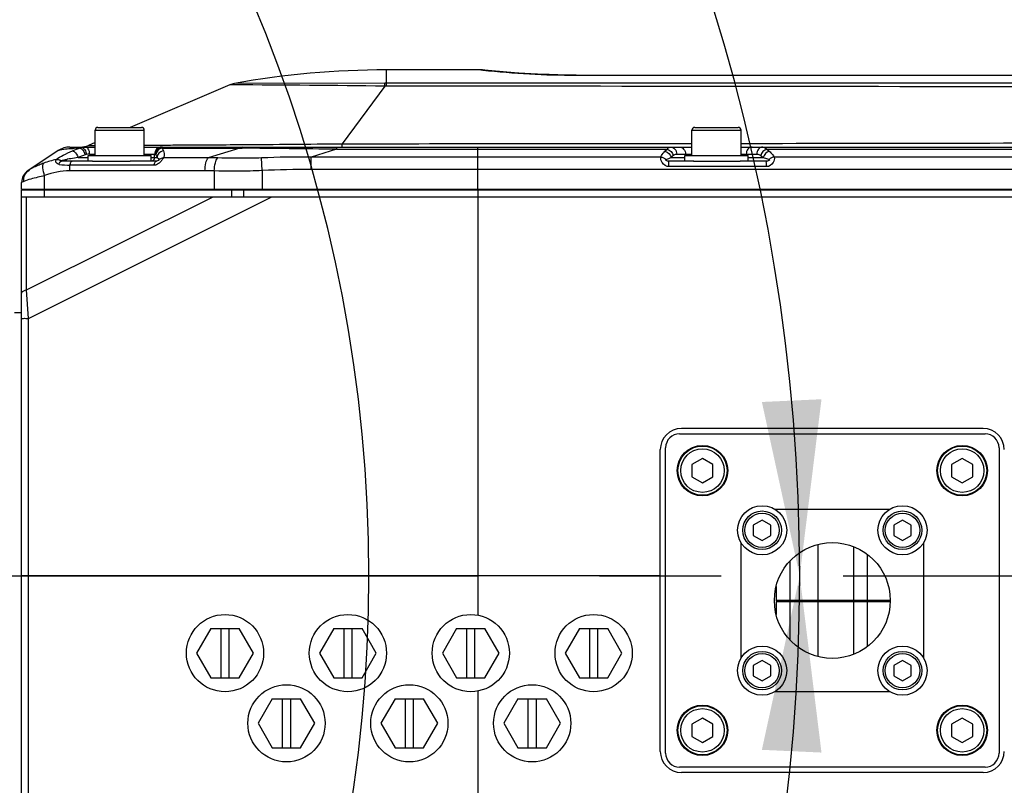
# Model space of a CAD drawing. Header units: millimetres. Extents: x 0 to 4205, y 0 to 2970.
# Tile 42 of 85: x 2427 to 2568, y 851 to 960. Entities that reach past the tile are written whole.
import ezdxf

# ---------------------------------------------------------------- set-up
doc = ezdxf.new("R2010")
doc.units = ezdxf.units.MM
doc.header["$LTSCALE"] = 231.275
doc.linetypes.add('CENTER', pattern=[0.6, 0.375, -0.075, 0.075, -0.075])
doc.layers.get('0').update_dxf_attribs({"linetype": 'CONTINUOUS'})
for name, color, linetype in [('204101000011_DXF_AXIS', 7, 'CONTINUOUS'), ('204101000011_DXF_DIMENSION', 7, 'CONTINUOUS'), ('304102000056DXF_CONTINUOUS_LINE', 7, 'CONTINUOUS'), ('304102000058DXF_CONTINUOUS_LINE', 7, 'CONTINUOUS'), ('304104000292DXF_CONTINUOUS_LINE', 7, 'CONTINUOUS'), ('304106000052DXF_CONTINUOUS_LINE', 7, 'CONTINUOUS'), ('304106000054DXF_CONTINUOUS_LINE', 7, 'CONTINUOUS'), ('304109000035DXF_CONTINUOUS_LINE', 7, 'CONTINUOUS'), ('304302000061DXF_CONTINUOUS_LINE', 7, 'CONTINUOUS'), ('304304000062DXF_CONTINUOUS_LINE', 7, 'CONTINUOUS'), ('501023000069DXF_CONTINUOUS_LINE', 7, 'CONTINUOUS'), ('501023000072DXF_CONTINUOUS_LINE', 7, 'CONTINUOUS'), ('504001000007DXF_CONTINUOUS_LINE', 7, 'CONTINUOUS'), ('604007000005DXF_CONTINUOUS_LINE', 7, 'CONTINUOUS'), ('604007000006DXF_CONTINUOUS_LINE', 7, 'CONTINUOUS'), ('627001000045DXF_CONTINUOUS_LINE', 7, 'CONTINUOUS')]:
    doc.layers.add(name, color=color, linetype=linetype)
doc.styles.get("Standard").update_dxf_attribs({"font": 'txt', "width": 0.7})
doc.dimstyles.new('DIMSTYLE_5', dxfattribs={"dimtxt": 35, "dimasz": 25, "dimexe": 4, "dimexo": 0.2, "dimtad": 1, "dimdsep": 46, "dimtxsty": 'Standard', "dimblk": '_FILLED', "dimblk1": '_FILLED', "dimblk2": '_FILLED', "dimcen": 0.09, "dimclrt": 5, "dimazin": 2, "dimtp": 0.01, "dimtm": 0.01, "dimtfac": 1, "dimtofl": 0, "dimtmove": 0, "dimatfit": 3, "dimldrblk": '_FILLED', "dimfxl": 0, "dimtolj": 1, "dimarcsym": 0})
doc.dimstyles.new('DIMSTYLE_6', dxfattribs={"dimtxt": 35, "dimasz": 25, "dimexe": 4, "dimexo": 0.2, "dimgap": 3.5, "dimtad": 0, "dimtih": 1, "dimtoh": 1, "dimdec": 1, "dimdsep": 46, "dimtxsty": 'Standard', "dimblk": '_FILLED', "dimblk1": '_FILLED', "dimblk2": '_FILLED', "dimcen": 0.09, "dimclrt": 5, "dimazin": 2, "dimtp": 0.5, "dimtm": 0.5, "dimtfac": 1, "dimtdec": 65535, "dimtofl": 0, "dimtmove": 0, "dimatfit": 3, "dimldrblk": '_FILLED', "dimfxl": 0, "dimtolj": 1, "dimarcsym": 0})

# ---------------------------------------------------------------- blocks, each defined once
blk = doc.blocks.new('_FILLED')
at = {"color": 0, "linetype": 'ByBlock'}
blk.add_solid([(0, 0), (-1, 0.17), (-1, -0.17)], dxfattribs=at)
blk = doc.blocks.new('*D22')
at = {"layer": '204101000011_DXF_DIMENSION', "color": 2, "linetype": 'Continuous'}
for p, q in [((2386.84, 774.62), (2267.09, 880.73)), ((2267.09, 880.73), (2591.33, 593.42)), ((2386.84, 774.62), (2386.84, 774.62))]:
    blk.add_line(p, q, dxfattribs=at)
at = {"layer": '204101000011_DXF_DIMENSION', "color": 2, "linetype": 'Continuous', "xscale": 25, "yscale": 25, "zscale": 25, "rotation": 138.4567659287}
blk.add_blockref('_FILLED', (2386.84, 774.62), dxfattribs=at)
blk = doc.blocks.new('*D23')
at = {"layer": '204101000011_DXF_DIMENSION', "color": 2, "linetype": 'Continuous'}
for p, q in [((2984.53, 660.08), (2267.09, 880.73)), ((2984.53, 660.08), (3022.76, 648.32)), ((3022.76, 648.32), (2984.53, 660.08))]:
    blk.add_line(p, q, dxfattribs=at)
at = {"layer": '204101000011_DXF_DIMENSION', "color": 2, "linetype": 'Continuous', "xscale": 25, "yscale": 25, "zscale": 25, "rotation": 162.9042577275}
blk.add_blockref('_FILLED', (2984.53, 660.08), dxfattribs=at)
blk = doc.blocks.new('*D24')
at = {"layer": '204101000011_DXF_DIMENSION', "color": 2, "linetype": 'Continuous'}
for start, end in [(96.7224, 170), (0, 73.06)]:
    blk.add_arc((2267.09, 880.73), 271.36, start, end, dxfattribs=at)
for points in [[(2001.17, 953.18), (1999.85, 927.85), (2009.47, 951.32)], [(2533.06, 905.51), (2538.45, 880.73), (2541.55, 905.9)]]:
    blk.add_solid(points, dxfattribs=at)
blk = doc.blocks.new('*D25')
at = {"layer": '204101000011_DXF_DIMENSION', "color": 2, "linetype": 'Continuous'}
for start, end in [(286.94, 360), (190, 263.2776)]:
    blk.add_arc((2267.09, 880.73), 271.36, start, end, dxfattribs=at)
for points in [[(2541.55, 855.56), (2538.45, 880.73), (2533.06, 855.95)], [(2009.47, 810.14), (1999.85, 833.61), (2001.17, 808.28)]]:
    blk.add_solid(points, dxfattribs=at)

msp = doc.modelspace()

# ---------------------------------------------------------------- linework, layer by layer
at = {"color": 2, "linetype": 'Continuous'}
msp.add_arc((2267.091, 880.729), 210, 190, 170, dxfattribs=at)
at = {"layer": '204101000011_DXF_AXIS', "color": 7, "linetype": 'CENTER'}
msp.add_line((2267.091, 880.729), (2719.655, 880.729), dxfattribs=at)
at = {"layer": '304102000056DXF_CONTINUOUS_LINE', "color": 7, "linetype": 'Continuous'}
for p, q in [((2493.034, 952.829), (2479.591, 952.829)), ((2493.243, 952.817), (2493.02, 952.829)), ((2493.582, 952.78), (2493.243, 952.817)), ((2493.577, 952.781), (2493.243, 952.817)), ((2494.602, 952.676), (2493.577, 952.781)), ((2501.081, 952.21), (2499.933, 952.274)), ((2502.756, 952.155), (2501.081, 952.21)), ((2506.591, 952.086), (2626.591, 952.086)), ((2457.279, 950.696), (2443.096, 944.617)), ((2432.835, 941.326), (2428.498, 938.434)), ((2434.499, 941.829), (2438.091, 941.829)), ((2438.091, 942.472), (2437.157, 942.072)), ((2445.091, 941.829), (2523.091, 941.829)), ((2530.091, 941.829), (2593.091, 941.829)), ((2437.717, 939.829), (2433.316, 939.829)), ((2446.81, 939.829), (2443.096, 939.829)), ((2523.349, 939.829), (2519.804, 939.829)), ((2533.684, 939.829), (2529.985, 939.829)), ((2427.591, 935.829), (2427.608, 936.805)), ((2427.591, 935.829), (2715.591, 935.829)), ((2535.177, 935.729), (2535.172, 935.829))]:
    msp.add_line(p, q, dxfattribs=at)
at = {"layer": '304102000056DXF_CONTINUOUS_LINE', "color": 9, "linetype": 'Continuous'}
for p, q in [((2479.591, 950.937), (2479.591, 952.829)), ((2493.02, 952.829), (2493.313, 952.797)), ((2479.345, 950.936), (2457.928, 950.891)), ((2479.591, 950.937), (2479.345, 950.936)), ((2479.592, 950.507), (2479.591, 950.937)), ((2506.591, 952.086), (2506.591, 952.073)), ((2506.591, 952.073), (2626.591, 952.073)), ((2457.865, 950.693), (2457.279, 950.696)), ((2479.352, 950.506), (2473.283, 942.309)), ((2437.157, 942.072), (2437.708, 942.074)), ((2437.708, 942.074), (2437.904, 942.075)), ((2437.904, 942.075), (2437.994, 942.075)), ((2445.035, 942.105), (2447.449, 942.117)), ((2447.449, 942.117), (2447.563, 942.118)), ((2447.639, 941.675), (2458.705, 941.675)), ((2447.639, 941.675), (2447.802, 941.278)), ((2458.705, 941.675), (2454.198, 940.3)), ((2458.705, 941.675), (2459.021, 941.672)), ((2472.467, 941.513), (2468.843, 940.407)), ((2472.467, 941.829), (2472.467, 941.513)), ((2472.467, 941.513), (2519.569, 941.513)), ((2492.591, 935.829), (2492.591, 941.829)), ((2519.259, 941.224), (2519.569, 941.513)), ((2533.75, 941.513), (2589.526, 941.513)), ((2533.75, 941.513), (2534.105, 941.224)), ((2433.316, 939.829), (2433.288, 939.83)), ((2435.652, 940.329), (2437.091, 940.329)), ((2437.266, 940.829), (2438.091, 940.829)), ((2445.091, 940.829), (2446.668, 940.829)), ((2446.091, 940.329), (2446.918, 940.329)), ((2446.554, 940.329), (2446.554, 940.829)), ((2446.755, 940.727), (2446.918, 940.329)), ((2454.198, 940.3), (2447.821, 940.3)), ((2461.889, 938.478), (2461.799, 940.285)), ((2518.658, 940.407), (2468.843, 940.407)), ((2468.843, 938.653), (2468.843, 940.407)), ((2520.134, 940.329), (2520.444, 940.618)), ((2520.134, 940.329), (2522.091, 940.329)), ((2520.924, 940.829), (2523.091, 940.829)), ((2522.176, 940.629), (2522.176, 940.829)), ((2530.091, 940.829), (2532.34, 940.829)), ((2530.831, 940.629), (2530.831, 940.829)), ((2531.091, 940.329), (2533.245, 940.329)), ((2532.89, 940.618), (2533.245, 940.329)), ((2588.735, 940.407), (2534.829, 940.407)), ((2453.731, 938.438), (2434.455, 938.438)), ((2446.501, 939.256), (2434.52, 939.256)), ((2455.064, 938.424), (2455.049, 935.829)), ((2461.89, 938.478), (2461.889, 935.829)), ((2715.542, 938.653), (2468.843, 938.653)), ((2533.711, 939.041), (2519.822, 939.041)), ((2427.909, 936.926), (2427.608, 936.805)), ((2430.881, 935.829), (2430.892, 937.757)), ((2545.492, 935.829), (2545.487, 935.729)), ((2546.432, 935.829), (2546.427, 935.729))]:
    msp.add_line(p, q, dxfattribs=at)
at = {"layer": '304102000056DXF_CONTINUOUS_LINE', "color": 7, "linetype": 'Continuous'}
for points in [[(2506.591, 952.086), (2503.99, 952.113), (2501.038, 952.212), (2498.403, 952.361), (2496.217, 952.527), (2494.584, 952.677)], [(2498.429, 952.359), (2496.278, 952.522), (2496.243, 952.525)]]:
    msp.add_lwpolyline(points, dxfattribs=at)
for centre, radius, start, end in [((2479.591, 830.829), 122, 90, 100.22771), ((2458.461, 947.938), 3, 100.22771, 113.19859), ((2434.499, 938.829), 3, 89.99989, 123.68998), ((2435.975, 944.829), 3, 270, 293.19859), ((2429.608, 936.77), 2, 123.69352, 179.00196)]:
    msp.add_arc(centre, radius, start, end, dxfattribs=at)
at = {"layer": '304102000056DXF_CONTINUOUS_LINE', "color": 9, "linetype": 'Continuous'}
for centre, radius, start, end in [((2506.604, 1074.454), 122.381, 263.76504, 269.99373), ((2446.297, -1620.5), 2571.219, 89.263402, 89.74221), ((2479.546, 865.987), 84.519, 89.96941, 90.13202), ((2442.883, 921.225), 21.596, 108.75131, 111.8214), ((2436.242, 908.364), 33.312, 90.51633, 91.92444), ((2436.72, 939.855), 1.979, 105.45031, 113.1592), ((2436.672, 940.096), 1.734, 98.10114, 106.04084), ((2436.665, 940.138), 1.692, 90.01314, 98.07634), ((2430.979, 5001.127), 4059.038, 270.39523, 270.597157), ((2412.906, -3510.603), 4452.514, 89.233533, 89.406568), ((2435.069, 928.153), 12.16, 101.97174, 110.68219), ((2444.639, 877.875), 63.099, 99.50957, 99.67235), ((2444.319, 879.799), 61.149, 99.13941, 99.51171), ((2442.667, 890.218), 50.6, 97.96984, 99.16736), ((2444.248, 919.852), 22.209, 109.96316, 112.77301), ((2437.234, 939.152), 1.673, 102.70216, 109.85539), ((2437.267, 939.008), 1.822, 90.028, 102.71547), ((2453.786, 877.812), 62.489, 88.37544, 89.62227), ((2467.709, 801.499), 138.912, 89.53239, 92.43869), ((2434.527, 950.139), 10.884, 261.7054, 269.96491), ((2453.733, 876.039), 62.399, 88.77753, 90.00167), ((2468.899, 797.942), 140.71, 90.02287, 92.85543)]:
    msp.add_arc(centre, radius, start, end, dxfattribs=at)
for points, knots in [([(2479.352, 950.506), (2479.351, 950.556), (2479.349, 950.699), (2479.348, 950.842), (2479.345, 950.936)], [0, 0, 0, 0, 0.3433577, 1, 1, 1, 1]), ([(2674.602, 950.05), (2642.101, 950.274), (2577.097, 950.417), (2512.093, 950.489), (2479.592, 950.507)], [0, 0, 0, 0, 0.4999997, 1, 1, 1, 1]), ([(2432.546, 940.049), (2432.848, 940.3), (2433.621, 940.725), (2434.41, 941.095), (2434.856, 941.273)], [0, 0, 0, 0, 0.4496754, 1, 1, 1, 1]), ([(2432.835, 941.326), (2432.99, 941.429), (2433.518, 941.543), (2434.029, 941.596), (2434.364, 941.619)], [0, 0, 0, 0, 0.3568955, 1, 1, 1, 1]), ([(2434.856, 941.273), (2434.941, 941.261), (2435.337, 941.076), (2435.564, 940.656), (2435.652, 940.329)], [0, 0, 0, 0, 0.2015805, 1, 1, 1, 1]), ([(2435.941, 941.674), (2436.023, 941.655), (2436.39, 941.452), (2436.593, 941.043), (2436.666, 940.726)], [0, 0, 0, 0, 0.2046578, 1, 1, 1, 1]), ([(2436.487, 941.597), (2436.537, 941.55), (2436.729, 941.315), (2436.833, 941.016), (2436.866, 940.785)], [0, 0, 0, 0, 0.2268833, 1, 1, 1, 1]), ([(2436.895, 941.753), (2436.954, 941.713), (2437.191, 941.462), (2437.266, 941.097), (2437.266, 940.829)], [0, 0, 0, 0, 0.210175, 1, 1, 1, 1]), ([(2437.98, 941.829), (2437.999, 941.829), (2438.037, 941.826), (2438.075, 941.817), (2438.093, 941.811)], [0, 0, 0, 0, 0.4952071, 1, 1, 1, 1]), ([(2447.546, 941.829), (2447.293, 941.829), (2446.763, 941.614), (2446.554, 941.084), (2446.554, 940.829)], [0, 0, 0, 0, 0.4986774, 1, 1, 1, 1]), ([(2447.639, 941.675), (2447.409, 941.643), (2446.961, 941.418), (2446.763, 940.954), (2446.755, 940.727)], [0, 0, 0, 0, 0.5062302, 1, 1, 1, 1]), ([(2447.802, 941.278), (2447.572, 941.246), (2447.124, 941.021), (2446.926, 940.556), (2446.918, 940.329)], [0, 0, 0, 0, 0.5062302, 1, 1, 1, 1]), ([(2447.563, 942.118), (2448.416, 942.122), (2452.222, 942.142), (2456.027, 942.165), (2458.979, 942.185)], [0, 0, 0, 0, 0.2243283, 1, 1, 1, 1]), ([(2447.65, 941.791), (2447.647, 941.775), (2447.643, 941.736), (2447.641, 941.698), (2447.639, 941.675)], [0, 0, 0, 0, 0.4189283, 1, 1, 1, 1]), ([(2447.661, 941.829), (2447.657, 941.829), (2447.654, 941.81), (2447.651, 941.8), (2447.65, 941.791)], [0, 0, 0, 0, 0.2735923, 1, 1, 1, 1]), ([(2447.802, 941.278), (2447.895, 941.052), (2447.962, 940.702), (2447.86, 940.38), (2447.821, 940.3)], [0, 0, 0, 0, 0.7337368, 1, 1, 1, 1]), ([(2473.298, 941.829), (2473.288, 941.829), (2473.304, 941.895), (2473.283, 941.962), (2473.29, 942.126), (2473.284, 942.24), (2473.283, 942.309)], [0, 0, 0, 0, 0.0646004, 0.255643, 0.5696961, 1, 1, 1, 1]), ([(2518.658, 940.407), (2518.683, 940.48), (2518.831, 940.789), (2519.066, 941.045), (2519.259, 941.224)], [0, 0, 0, 0, 0.2281134, 1, 1, 1, 1]), ([(2519.569, 941.513), (2519.603, 941.561), (2519.721, 941.711), (2519.907, 941.829), (2520.041, 941.829)], [0, 0, 0, 0, 0.3072943, 1, 1, 1, 1]), ([(2520.041, 941.829), (2520.271, 941.829), (2520.763, 941.586), (2520.924, 941.08), (2520.924, 940.829)], [0, 0, 0, 0, 0.478064, 1, 1, 1, 1]), ([(2521.293, 941.829), (2521.523, 941.829), (2522.014, 941.586), (2522.176, 941.08), (2522.176, 940.829)], [0, 0, 0, 0, 0.478064, 1, 1, 1, 1]), ([(2531.679, 941.829), (2531.457, 941.829), (2530.978, 941.576), (2530.831, 941.079), (2530.831, 940.829)], [0, 0, 0, 0, 0.4710281, 1, 1, 1, 1]), ([(2533.188, 941.829), (2532.966, 941.829), (2532.487, 941.576), (2532.34, 941.079), (2532.34, 940.829)], [0, 0, 0, 0, 0.4710284, 1, 1, 1, 1]), ([(2533.188, 941.829), (2533.237, 941.829), (2533.457, 941.798), (2533.641, 941.644), (2533.75, 941.513)], [0, 0, 0, 0, 0.2218101, 1, 1, 1, 1]), ([(2534.105, 941.224), (2534.183, 941.161), (2534.457, 940.923), (2534.714, 940.645), (2534.829, 940.407)], [0, 0, 0, 0, 0.2735269, 1, 1, 1, 1]), ([(2432.957, 939.37), (2432.769, 939.397), (2432.414, 939.564), (2432.457, 939.965), (2432.546, 940.049)], [0, 0, 0, 0, 0.6065118, 1, 1, 1, 1]), ([(2432.957, 939.37), (2432.975, 939.435), (2433.033, 939.615), (2433.184, 939.829), (2433.316, 939.829)], [0, 0, 0, 0, 0.3390536, 1, 1, 1, 1]), ([(2433.288, 939.829), (2433.22, 939.829), (2433.058, 939.805), (2433.105, 939.93), (2433.156, 939.92), (2433.184, 939.925)], [0, 0, 0, 0, 0.6284061, 0.7442499, 1, 1, 1, 1]), ([(2434.52, 939.256), (2434.543, 939.4), (2434.581, 939.608), (2434.749, 939.829), (2434.829, 939.829)], [0, 0, 0, 0, 0.6451315, 1, 1, 1, 1]), ([(2446.501, 939.256), (2446.524, 939.4), (2446.561, 939.608), (2446.73, 939.829), (2446.81, 939.829)], [0, 0, 0, 0, 0.6451421, 1, 1, 1, 1]), ([(2446.668, 940.829), (2446.685, 940.829), (2446.726, 940.796), (2446.743, 940.754), (2446.755, 940.727)], [0, 0, 0, 0, 0.3653352, 1, 1, 1, 1]), ([(2447.16, 940.052), (2447.164, 940.044), (2447.17, 940.028), (2447.175, 940.012), (2447.176, 940.003)], [0, 0, 0, 0, 0.5048184, 1, 1, 1, 1]), ([(2447.821, 940.3), (2447.8, 940.272), (2447.686, 940.113), (2447.575, 939.952), (2447.472, 939.828)], [0, 0, 0, 0, 0.179624, 1, 1, 1, 1]), ([(2453.731, 938.438), (2453.733, 938.823), (2453.8, 939.458), (2454.01, 940.117), (2454.198, 940.3)], [0, 0, 0, 0, 0.5945555, 1, 1, 1, 1]), ([(2455.064, 938.424), (2455.074, 938.806), (2455.152, 939.44), (2455.371, 940.089), (2455.558, 940.277)], [0, 0, 0, 0, 0.5910281, 1, 1, 1, 1]), ([(2461.799, 940.285), (2461.268, 940.263), (2459.188, 940.203), (2457.106, 940.233), (2455.558, 940.277)], [0, 0, 0, 0, 0.2555, 1, 1, 1, 1]), ([(2519.822, 939.041), (2519.449, 939.041), (2518.823, 939.475), (2518.619, 940.139), (2518.658, 940.407)], [0, 0, 0, 0, 0.5789437, 1, 1, 1, 1]), ([(2519.804, 939.829), (2519.744, 939.829), (2519.614, 939.838), (2519.466, 939.87), (2519.286, 939.972), (2519.364, 940.044), (2519.391, 940.057)], [0, 0, 0, 0, 0.2922779, 0.616004, 0.8533473, 1, 1, 1, 1]), ([(2519.822, 939.041), (2519.821, 939.145), (2519.815, 939.328), (2519.829, 939.593), (2519.791, 939.711), (2519.823, 939.829), (2519.804, 939.829)], [0, 0, 0, 0, 0.3967631, 0.7185562, 0.9271498, 1, 1, 1, 1]), ([(2520.444, 940.618), (2520.48, 940.652), (2520.617, 940.764), (2520.796, 940.829), (2520.924, 940.829)], [0, 0, 0, 0, 0.2780743, 1, 1, 1, 1]), ([(2533.711, 939.041), (2533.711, 939.145), (2533.704, 939.328), (2533.714, 939.593), (2533.679, 939.711), (2533.704, 939.829), (2533.684, 939.829)], [0, 0, 0, 0, 0.3964861, 0.7180967, 0.9266815, 1, 1, 1, 1]), ([(2534.105, 940.057), (2534.134, 940.046), (2534.232, 939.99), (2534.035, 939.865), (2533.883, 939.828), (2533.744, 939.829), (2533.684, 939.829)], [0, 0, 0, 0, 0.1447341, 0.3792113, 0.7191683, 1, 1, 1, 1]), ([(2534.829, 940.407), (2534.898, 940.147), (2534.715, 939.46), (2534.083, 939.041), (2533.711, 939.041)], [0, 0, 0, 0, 0.4196592, 1, 1, 1, 1]), ([(2427.909, 936.926), (2427.89, 937.242), (2427.999, 937.885), (2428.426, 938.386), (2428.679, 938.555)], [0, 0, 0, 0, 0.5094565, 1, 1, 1, 1]), ([(2430.774, 939.53), (2430.552, 939.446), (2429.836, 939.163), (2429.123, 938.851), (2428.679, 938.555)], [0, 0, 0, 0, 0.308133, 1, 1, 1, 1]), ([(2430.892, 937.757), (2430.772, 938.116), (2430.641, 938.672), (2430.623, 939.363), (2430.774, 939.53)], [0, 0, 0, 0, 0.6279363, 1, 1, 1, 1]), ([(2461.89, 938.478), (2461.31, 938.452), (2459.036, 938.378), (2456.759, 938.391), (2455.064, 938.424)], [0, 0, 0, 0, 0.2548301, 1, 1, 1, 1]), ([(2430.892, 937.757), (2430.568, 937.683), (2429.566, 937.44), (2428.559, 937.186), (2427.909, 936.926)], [0, 0, 0, 0, 0.3218907, 1, 1, 1, 1])]:
    msp.add_open_spline(points, degree=3, knots=knots, dxfattribs=at)
for points in [[(2674.591, 951.015), (2609.591, 950.947), (2544.591, 950.944), (2479.591, 950.937)], [(2434.364, 941.619), (2434.617, 941.637), (2434.87, 941.648), (2435.123, 941.657)], [(2436.408, 941.829), (2436.333, 941.829), (2436.256, 941.802), (2436.192, 941.762)], [(2436.192, 941.762), (2436.303, 941.742), (2436.406, 941.675), (2436.487, 941.597)], [(2436.665, 941.829), (2436.745, 941.829), (2436.828, 941.799), (2436.895, 941.753)], [(2447.281, 941.753), (2446.94, 941.611), (2446.668, 941.199), (2446.668, 940.829)], [(2447.661, 941.829), (2447.531, 941.829), (2447.4, 941.803), (2447.281, 941.753)], [(2459.028, 941.829), (2458.909, 941.829), (2458.79, 941.759), (2458.704, 941.675)], [(2473.283, 942.309), (2489.886, 942.317), (2506.488, 942.328), (2523.091, 942.346)], [(2519.259, 941.224), (2519.666, 941.134), (2520.05, 940.738), (2520.134, 940.329)], [(2519.569, 941.513), (2519.976, 941.423), (2520.36, 941.027), (2520.444, 940.618)], [(2530.091, 942.354), (2551.091, 942.379), (2572.091, 942.416), (2593.091, 942.475)], [(2533.75, 941.513), (2533.348, 941.417), (2532.982, 941.022), (2532.89, 940.618)], [(2534.105, 941.224), (2533.703, 941.128), (2533.337, 940.733), (2533.245, 940.329)], [(2432.546, 940.049), (2432.759, 940.086), (2432.996, 940.033), (2433.184, 939.925)], [(2433.184, 939.925), (2433.467, 939.979), (2433.752, 940.029), (2434.037, 940.078)], [(2446.305, 939.896), (2446.38, 939.939), (2446.444, 940.005), (2446.487, 940.079)], [(2446.487, 940.079), (2446.53, 940.154), (2446.554, 940.243), (2446.554, 940.329)], [(2446.918, 940.329), (2447.013, 940.252), (2447.11, 940.164), (2447.16, 940.052)], [(2447.821, 940.3), (2447.585, 940.287), (2447.337, 940.177), (2447.176, 940.003)], [(2447.472, 939.828), (2447.418, 939.764), (2447.362, 939.702), (2447.303, 939.643)], [(2518.658, 940.407), (2518.928, 940.387), (2519.207, 940.256), (2519.39, 940.057)], [(2519.391, 940.057), (2519.484, 940.101), (2519.58, 940.139), (2519.676, 940.175)], [(2519.676, 940.175), (2519.827, 940.231), (2519.98, 940.282), (2520.134, 940.329)], [(2532.34, 940.829), (2532.536, 940.829), (2532.738, 940.742), (2532.89, 940.618)], [(2533.245, 940.329), (2533.452, 940.273), (2533.658, 940.213), (2533.861, 940.145)], [(2533.861, 940.145), (2533.943, 940.118), (2534.025, 940.089), (2534.105, 940.057)], [(2534.829, 940.407), (2534.562, 940.384), (2534.289, 940.252), (2534.105, 940.057)], [(2434.455, 938.438), (2433.246, 938.438), (2432.021, 938.191), (2430.892, 937.757)], [(2434.455, 938.438), (2434.457, 938.711), (2434.477, 938.986), (2434.52, 939.256)], [(2447.114, 939.481), (2446.939, 939.351), (2446.718, 939.256), (2446.501, 939.256)], [(2447.303, 939.643), (2447.243, 939.585), (2447.181, 939.53), (2447.114, 939.481)]]:
    msp.add_open_spline(points, degree=3, dxfattribs=at)
at = {"layer": '304102000056DXF_CONTINUOUS_LINE', "color": 7, "linetype": 'Continuous'}
msp.add_open_spline([(2447.176, 940.003), (2447.185, 939.964), (2447.036, 939.854), (2446.911, 939.829), (2446.81, 939.829)], degree=3, knots=[0, 0, 0, 0, 0.2864731, 1, 1, 1, 1], dxfattribs=at)
at = {"layer": '304102000058DXF_CONTINUOUS_LINE', "color": 7, "linetype": 'Continuous'}
for p, q in [((2427.591, 934.729), (2457.373, 934.729)), ((2427.591, 826.729), (2427.591, 934.729)), ((2462.15, 934.729), (2715.648, 934.729)), ((2564.591, 901.729), (2521.591, 901.729)), ((2518.591, 855.729), (2518.591, 898.729)), ((2428.591, 880.729), (2427.591, 880.729)), ((2518.591, 880.729), (2428.591, 880.729)), ((2564.591, 852.729), (2521.591, 852.729))]:
    msp.add_line(p, q, dxfattribs=at)
at = {"layer": '304102000058DXF_CONTINUOUS_LINE', "color": 9, "linetype": 'Continuous'}
for p, q in [((2428.311, 921.468), (2454.879, 934.729)), ((2428.311, 921.468), (2428.311, 934.729)), ((2428.591, 917.428), (2463.254, 934.729)), ((2492.591, 934.729), (2492.591, 880.729)), ((2428.591, 917.428), (2428.311, 921.468)), ((2428.591, 844.031), (2428.591, 917.428)), ((2492.591, 880.729), (2492.591, 875.138)), ((2492.591, 864.321), (2492.591, 826.729))]:
    msp.add_line(p, q, dxfattribs=at)
at = {"layer": '304102000058DXF_CONTINUOUS_LINE', "color": 7, "linetype": 'Continuous'}
for centre in [(2456.591, 869.729), (2474.091, 869.729), (2491.591, 869.729), (2509.091, 869.729), (2465.341, 859.729), (2482.841, 859.729), (2500.341, 859.729)]:
    msp.add_circle(centre, 5.5, dxfattribs=at)
for centre, start, end in [((2521.591, 898.729), 90, 180), ((2564.591, 898.729), 0, 90), ((2521.591, 855.729), 180, 270), ((2564.591, 855.729), 270, 360)]:
    msp.add_arc(centre, 3, start, end, dxfattribs=at)
at = {"layer": '304102000058DXF_CONTINUOUS_LINE', "color": 9, "linetype": 'Continuous'}
for points, knots in [([(2427.591, 920.894), (2427.591, 920.959), (2427.691, 921.283), (2428.057, 921.424), (2428.311, 921.468)], [0, 0, 0, 0, 0.2024611, 1, 1, 1, 1]), ([(2427.591, 917.411), (2427.591, 917.436), (2427.748, 917.391), (2427.9, 917.44), (2428.235, 917.421), (2428.463, 917.428), (2428.591, 917.428)], [0, 0, 0, 0, 0.0765561, 0.2930532, 0.617961, 1, 1, 1, 1])]:
    msp.add_open_spline(points, degree=3, knots=knots, dxfattribs=at)
at = {"layer": '304104000292DXF_CONTINUOUS_LINE', "color": 7, "linetype": 'Continuous'}
for p, q in [((2521.341, 900.979), (2564.841, 900.979)), ((2519.341, 855.479), (2519.341, 898.979)), ((2566.841, 898.979), (2566.841, 855.479)), ((2564.841, 853.479), (2521.341, 853.479))]:
    msp.add_line(p, q, dxfattribs=at)
for centre, start, end in [((2521.341, 898.979), 90, 180), ((2564.841, 898.979), 0, 90), ((2521.341, 855.479), 180, 270), ((2564.841, 855.479), 270, 360)]:
    msp.add_arc(centre, 2, start, end, dxfattribs=at)
at = {"layer": '304106000052DXF_CONTINUOUS_LINE', "color": 7, "linetype": 'Continuous'}
for p, q in [((2427.591, 935.729), (2715.591, 935.729)), ((2427.591, 934.729), (2427.591, 935.729)), ((2430.881, 934.729), (2706.442, 934.729))]:
    msp.add_line(p, q, dxfattribs=at)
at = {"layer": '304106000052DXF_CONTINUOUS_LINE', "color": 9, "linetype": 'Continuous'}
for p, q in [((2430.881, 934.729), (2430.881, 935.729)), ((2457.534, 935.729), (2457.534, 934.729)), ((2459.244, 935.729), (2459.244, 934.729)), ((2492.591, 935.729), (2492.591, 934.729))]:
    msp.add_line(p, q, dxfattribs=at)
at = {"layer": '304106000054DXF_CONTINUOUS_LINE', "color": 7, "linetype": 'Continuous'}
for p, q in [((2534.889, 890.229), (2551.295, 890.229)), ((2530.091, 869.028), (2530.091, 885.433)), ((2556.091, 885.431), (2556.091, 869.025)), ((2551.292, 864.229), (2534.887, 864.229))]:
    msp.add_line(p, q, dxfattribs=at)
msp.add_circle((2543.091, 877.229), 8.25, dxfattribs=at)
at = {"layer": '304109000035DXF_CONTINUOUS_LINE', "color": 7, "linetype": 'Continuous'}
msp.add_line((2549.077, 935.829), (2549.077, 935.729), dxfattribs=at)
at = {"layer": '304109000035DXF_CONTINUOUS_LINE', "color": 9, "linetype": 'Continuous'}
msp.add_line((2564.955, 935.729), (2564.955, 935.829), dxfattribs=at)
at = {"layer": '304302000061DXF_CONTINUOUS_LINE', "color": 7, "linetype": 'Continuous'}
msp.add_line((2427.591, 918.229), (2426.591, 918.229), dxfattribs=at)
at = {"layer": '304304000062DXF_CONTINUOUS_LINE', "color": 9, "linetype": 'Continuous'}
for p, q in [((2541.091, 869.257), (2541.091, 885.202)), ((2548.091, 870.675), (2548.091, 883.784)), ((2537.091, 871.578), (2537.091, 882.881))]:
    msp.add_line(p, q, dxfattribs=at)
at = {"layer": '304304000062DXF_CONTINUOUS_LINE', "color": 7, "linetype": 'Continuous'}
for p, q in [((2546.091, 884.899), (2546.091, 877.229)), ((2535.091, 879.24), (2535.091, 877.229)), ((2551.341, 877.229), (2535.091, 877.229)), ((2535.291, 877.029), (2535.091, 877.229)), ((2551.324, 877.029), (2535.091, 877.029)), ((2535.091, 877.029), (2535.091, 875.219)), ((2546.291, 877.029), (2546.091, 877.229)), ((2546.091, 877.029), (2546.091, 869.559))]:
    msp.add_line(p, q, dxfattribs=at)
at = {"layer": '501023000069DXF_CONTINUOUS_LINE', "color": 9, "linetype": 'Continuous'}
for p, q in [((2438.091, 944.229), (2445.091, 944.229)), ((2523.091, 944.229), (2530.091, 944.229))]:
    msp.add_line(p, q, dxfattribs=at)
at = {"layer": '501023000069DXF_CONTINUOUS_LINE', "color": 7, "linetype": 'Continuous'}
for p, q in [((2438.091, 940.629), (2438.091, 944.229)), ((2438.491, 944.629), (2444.691, 944.629)), ((2445.091, 940.629), (2445.091, 944.229)), ((2523.091, 940.629), (2523.091, 944.229)), ((2523.491, 944.629), (2529.691, 944.629)), ((2530.091, 940.629), (2530.091, 944.229)), ((2439.591, 935.729), (2439.591, 935.829)), ((2443.591, 935.729), (2443.591, 935.829)), ((2524.591, 935.729), (2524.591, 935.829)), ((2528.591, 935.729), (2528.591, 935.829)), ((2524.591, 897.461), (2523.091, 896.595)), ((2523.091, 896.595), (2523.091, 894.863)), ((2526.091, 896.595), (2524.591, 897.461)), ((2526.091, 894.863), (2526.091, 896.595)), ((2561.591, 897.461), (2560.091, 896.595)), ((2560.091, 896.595), (2560.091, 894.863)), ((2563.091, 896.595), (2561.591, 897.461)), ((2563.091, 894.863), (2563.091, 896.595)), ((2523.091, 894.863), (2524.591, 893.997)), ((2524.591, 893.997), (2526.091, 894.863)), ((2560.091, 894.863), (2561.591, 893.997)), ((2561.591, 893.997), (2563.091, 894.863)), ((2524.591, 860.461), (2523.091, 859.595)), ((2526.091, 859.595), (2524.591, 860.461)), ((2561.591, 860.461), (2560.091, 859.595)), ((2563.091, 859.595), (2561.591, 860.461)), ((2523.091, 859.595), (2523.091, 857.863)), ((2526.091, 857.863), (2526.091, 859.595)), ((2560.091, 859.595), (2560.091, 857.863)), ((2563.091, 857.863), (2563.091, 859.595)), ((2523.091, 857.863), (2524.591, 856.997)), ((2524.591, 856.997), (2526.091, 857.863)), ((2560.091, 857.863), (2561.591, 856.997)), ((2561.591, 856.997), (2563.091, 857.863))]:
    msp.add_line(p, q, dxfattribs=at)
at = {"layer": '501023000069DXF_CONTINUOUS_LINE', "color": 2, "linetype": 'Continuous'}
for p, q in [((2440.091, 935.729), (2440.091, 935.829)), ((2443.091, 935.729), (2443.091, 935.829)), ((2525.091, 935.729), (2525.091, 935.829)), ((2528.091, 935.729), (2528.091, 935.829))]:
    msp.add_line(p, q, dxfattribs=at)
at = {"layer": '501023000069DXF_CONTINUOUS_LINE', "color": 7, "linetype": 'Continuous'}
for centre in [(2524.591, 895.729), (2561.591, 895.729), (2524.591, 858.729), (2561.591, 858.729)]:
    msp.add_circle(centre, 3.5, dxfattribs=at)
at = {"layer": '501023000069DXF_CONTINUOUS_LINE', "color": 9, "linetype": 'Continuous'}
for centre in [(2524.591, 895.729), (2561.591, 895.729), (2524.591, 858.729), (2561.591, 858.729)]:
    msp.add_circle(centre, 3.1, dxfattribs=at)
at = {"layer": '501023000069DXF_CONTINUOUS_LINE', "color": 7, "linetype": 'Continuous'}
for centre, start, end in [((2438.491, 944.229), 90, 180), ((2444.691, 944.229), 0, 90), ((2523.491, 944.229), 90, 180), ((2529.691, 944.229), 0, 90)]:
    msp.add_arc(centre, 0.4, start, end, dxfattribs=at)
at = {"layer": '501023000072DXF_CONTINUOUS_LINE', "color": 7, "linetype": 'Continuous'}
for p, q in [((2533.091, 888.673), (2531.841, 887.951)), ((2531.841, 887.951), (2531.841, 886.508)), ((2534.341, 887.951), (2533.091, 888.673)), ((2534.341, 886.508), (2534.341, 887.951)), ((2553.091, 888.673), (2551.841, 887.951)), ((2551.841, 887.951), (2551.841, 886.508)), ((2554.341, 887.951), (2553.091, 888.673)), ((2554.341, 886.508), (2554.341, 887.951)), ((2531.841, 886.508), (2533.091, 885.786)), ((2533.091, 885.786), (2534.341, 886.508)), ((2551.841, 886.508), (2553.091, 885.786)), ((2553.091, 885.786), (2554.341, 886.508)), ((2533.091, 868.673), (2531.841, 867.951)), ((2534.341, 867.951), (2533.091, 868.673)), ((2553.091, 868.673), (2551.841, 867.951)), ((2554.341, 867.951), (2553.091, 868.673)), ((2531.841, 867.951), (2531.841, 866.508)), ((2534.341, 866.508), (2534.341, 867.951)), ((2551.841, 867.951), (2551.841, 866.508)), ((2554.341, 866.508), (2554.341, 867.951)), ((2531.841, 866.508), (2533.091, 865.786)), ((2533.091, 865.786), (2534.341, 866.508)), ((2551.841, 866.508), (2553.091, 865.786)), ((2553.091, 865.786), (2554.341, 866.508))]:
    msp.add_line(p, q, dxfattribs=at)
for centre in [(2533.091, 887.229), (2553.091, 887.229), (2533.091, 867.229), (2553.091, 867.229)]:
    msp.add_circle(centre, 2.75, dxfattribs=at)
at = {"layer": '501023000072DXF_CONTINUOUS_LINE', "color": 9, "linetype": 'Continuous'}
for centre in [(2533.091, 887.229), (2553.091, 887.229), (2533.091, 867.229), (2553.091, 867.229)]:
    msp.add_circle(centre, 2.45, dxfattribs=at)
at = {"layer": '504001000007DXF_CONTINUOUS_LINE', "color": 7, "linetype": 'Continuous'}
for p, q in [((2437.091, 940.629), (2446.091, 940.629)), ((2437.091, 939.829), (2437.091, 940.629)), ((2437.717, 939.829), (2443.096, 939.829)), ((2446.091, 939.829), (2446.091, 940.629)), ((2522.091, 940.629), (2531.091, 940.629)), ((2522.091, 939.829), (2522.091, 940.629)), ((2523.341, 939.829), (2529.985, 939.829)), ((2531.091, 939.829), (2531.091, 940.629))]:
    msp.add_line(p, q, dxfattribs=at)
at = {"layer": '604007000005DXF_CONTINUOUS_LINE', "color": 7, "linetype": 'Continuous'}
for centre in [(2533.091, 887.229), (2553.091, 887.229), (2533.091, 867.229), (2553.091, 867.229)]:
    msp.add_circle(centre, 3.5, dxfattribs=at)
at = {"layer": '604007000006DXF_CONTINUOUS_LINE', "color": 7, "linetype": 'Continuous'}
for centre in [(2524.591, 895.729), (2561.591, 895.729), (2524.591, 858.729), (2561.591, 858.729)]:
    msp.add_circle(centre, 3.6, dxfattribs=at)
at = {"layer": '627001000045DXF_CONTINUOUS_LINE', "color": 7, "linetype": 'Continuous'}
for p, q in [((2454.57, 873.229), (2452.549, 869.729)), ((2454.57, 873.229), (2458.612, 873.229)), ((2455.991, 873.229), (2455.991, 866.229)), ((2457.191, 866.229), (2457.191, 873.229)), ((2460.632, 869.729), (2458.612, 873.229)), ((2472.07, 873.229), (2470.049, 869.729)), ((2472.07, 873.229), (2476.112, 873.229)), ((2473.491, 873.229), (2473.491, 866.229)), ((2474.691, 866.229), (2474.691, 873.229)), ((2478.132, 869.729), (2476.112, 873.229)), ((2489.57, 873.229), (2487.549, 869.729)), ((2489.57, 873.229), (2493.612, 873.229)), ((2490.991, 873.229), (2490.991, 866.229)), ((2492.191, 866.229), (2492.191, 873.229)), ((2495.632, 869.729), (2493.612, 873.229)), ((2507.07, 873.229), (2505.049, 869.729)), ((2507.07, 873.229), (2511.112, 873.229)), ((2508.491, 873.229), (2508.491, 866.229)), ((2509.691, 866.229), (2509.691, 873.229)), ((2513.132, 869.729), (2511.112, 873.229)), ((2452.549, 869.729), (2454.57, 866.229)), ((2458.612, 866.229), (2460.632, 869.729)), ((2470.049, 869.729), (2472.07, 866.229)), ((2476.112, 866.229), (2478.132, 869.729)), ((2487.549, 869.729), (2489.57, 866.229)), ((2493.612, 866.229), (2495.632, 869.729)), ((2505.049, 869.729), (2507.07, 866.229)), ((2511.112, 866.229), (2513.132, 869.729)), ((2454.57, 866.229), (2458.612, 866.229)), ((2472.07, 866.229), (2476.112, 866.229)), ((2489.57, 866.229), (2493.612, 866.229)), ((2507.07, 866.229), (2511.112, 866.229)), ((2463.32, 863.229), (2461.299, 859.729)), ((2463.32, 863.229), (2467.362, 863.229)), ((2464.741, 863.229), (2464.741, 856.229)), ((2465.941, 856.229), (2465.941, 863.229)), ((2469.382, 859.729), (2467.362, 863.229)), ((2480.82, 863.229), (2478.799, 859.729)), ((2480.82, 863.229), (2484.862, 863.229)), ((2482.241, 863.229), (2482.241, 856.229)), ((2483.441, 856.229), (2483.441, 863.229)), ((2486.882, 859.729), (2484.862, 863.229)), ((2498.32, 863.229), (2496.299, 859.729)), ((2498.32, 863.229), (2502.362, 863.229)), ((2499.741, 863.229), (2499.741, 856.229)), ((2500.941, 856.229), (2500.941, 863.229)), ((2504.382, 859.729), (2502.362, 863.229)), ((2461.299, 859.729), (2463.32, 856.229)), ((2467.362, 856.229), (2469.382, 859.729)), ((2478.799, 859.729), (2480.82, 856.229)), ((2484.862, 856.229), (2486.882, 859.729)), ((2496.299, 859.729), (2498.32, 856.229)), ((2502.362, 856.229), (2504.382, 859.729)), ((2463.32, 856.229), (2467.362, 856.229)), ((2480.82, 856.229), (2484.862, 856.229)), ((2498.32, 856.229), (2502.362, 856.229))]:
    msp.add_line(p, q, dxfattribs=at)

# ---------------------------------------------------------------- dimensions: what is measured, and where the dimension line sits
at = {"layer": '204101000011_DXF_DIMENSION', "color": 2, "linetype": 'Continuous'}
for base, line1, line2, picture, middle in [((2290.7417, 1151.0609), ((2535.5413, 880.7294), (2538.2549, 880.7294)), ((2002.7187, 927.3453), (2000.0463, 927.8166)), '*D24', (2242.3251, 1133.5609)), ((2290.7417, 610.3979), ((2002.7187, 834.1135), (2000.0463, 833.6422)), ((2535.5413, 880.7294), (2538.2549, 880.7294)), '*D25', (2242.3251, 592.8979))]:
    dim = msp.add_angular_dim_2l(base=base, line1=line1, line2=line2, dimstyle='DIMSTYLE_6', dxfattribs=at)
    dim.commit()
    dim.dimension.update_dxf_attribs({"geometry": picture, "text_midpoint": middle, "dimtype": 162})
for mpoint, picture, middle in [((2386.842, 774.618), '*D22', (2523.787, 664.963)), ((2984.525, 660.076), '*D23', (2738.254, 744.973))]:
    dim = msp.add_radius_dim(center=(2267.091, 880.729), mpoint=mpoint, text='R<>', dimstyle='DIMSTYLE_5', override={"dimpost": '<>'}, dxfattribs=at)
    dim.commit()
    dim.dimension.update_dxf_attribs({"geometry": picture, "text_midpoint": middle, "dimtype": 164})

doc.saveas('drawing.dxf')
